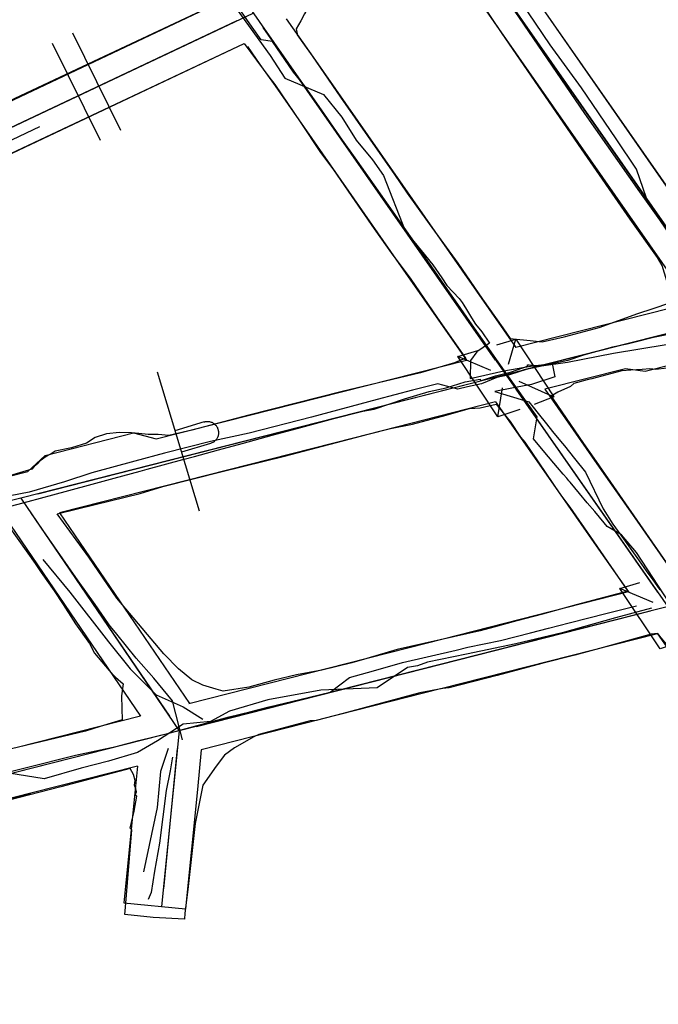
# Model space of a CAD drawing. Header units: inches. Extents: x 1 to 626000, y 0 to 7596230.
# Tile 39 of 68: x 620323 to 620395, y 7595391 to 7595503. Entities that reach past the tile are written whole.
import ezdxf

# ---------------------------------------------------------------- set-up
doc = ezdxf.new("R2010")
doc.units = ezdxf.units.IN
doc.header["$MEASUREMENT"] = 0

msp = doc.modelspace()

# ---------------------------------------------------------------- linework, layer by layer
for points in [[(620244.12, 7595696.75), (620590.57, 7595200.9)], [(620477.44, 7595362.83), (620297.65, 7595620.13)], [(620276.43, 7595607.73), (620570.49, 7595186.87)], [(620275.46, 7595602.51), (620277.02, 7595602.38), (620277.74, 7595601.37), (620279.53, 7595598.47), (620281.05, 7595596.39), (620285.18, 7595590.8), (620288.9, 7595585.13), (620293.69, 7595578.25), (620298.55, 7595571.17), (620301.81, 7595567.02), (620308.52, 7595557.39), (620312.44, 7595551.91), (620313.65, 7595550.08), (620315.69, 7595547.23), (620317.77, 7595544.27), (620323.32, 7595536.23), (620328.59, 7595528.49), (620334.13, 7595520.48), (620338.07, 7595514.61), (620340.46, 7595511.5), (620342.55, 7595508.73), (620345.29, 7595504.54), (620328.08, 7595496.46)], [(620402.17, 7595470.55), (620370.52, 7595515.84)], [(620378.78, 7595466.52), (620380.69, 7595466.34), (620382.08, 7595466.19), (620384.54, 7595466.76), (620388.54, 7595467.8), (620392.9, 7595469.4), (620394.63, 7595469.94), (620396.53, 7595470.59), (620396.58, 7595471.85), (620395.68, 7595474.81), (620395.15, 7595475.75), (620392.05, 7595480.07), (620386.51, 7595488.04), (620377.52, 7595501.13), (620373.71, 7595506.84), (620373.05, 7595507.7), (620369.79, 7595512.26), (620369.08, 7595512.77), (620367.94, 7595513.54), (620367.21, 7595513.01), (620365.85, 7595512.09), (620363.96, 7595510.62), (620362.98, 7595509.95)], [(620362.98, 7595509.95), (620361.92, 7595509.23), (620360.78, 7595508.32), (620360.31, 7595507.77), (620358.62, 7595506.35), (620358.82, 7595505.51), (620356.56, 7595504.76), (620355.53, 7595504.05), (620355.11, 7595503.33), (620354.69, 7595502.55), (620354.17, 7595501.64), (620354.27, 7595501.09)], [(620378.01, 7595509.86), (620397.59, 7595481.71)], [(620378.06, 7595509.76), (620404.07, 7595472.53)], [(620373.78, 7595506.47), (620398.44, 7595471.16)], [(620269.03, 7595468.51), (620345.29, 7595504.54)], [(620269.95, 7595465.96), (620349.3, 7595503.44)], [(620271.75, 7595466.81), (620347.49, 7595502.59)], [(620353.05, 7595502.78), (620354.47, 7595500.75)], [(620328.81, 7595501.18), (620334.25, 7595490.18)], [(620376.79, 7595464.1), (620350.44, 7595501.8)], [(620354.27, 7595501.09), (620354.29, 7595500.97), (620355.11, 7595499.79), (620356, 7595498.58), (620359.21, 7595493.92), (620365.34, 7595485.13), (620366.77, 7595483.02), (620369.25, 7595479.56), (620372.5, 7595475.1), (620375.29, 7595471.01), (620377.62, 7595467.76), (620378.45, 7595466.56), (620378.78, 7595466.52)], [(620354.47, 7595500.75), (620356.09, 7595498.43)], [(620326.5, 7595500.03), (620331.94, 7595489.03)], [(620330.42, 7595491.58), (620348.27, 7595499.97), (620351.09, 7595496.2), (620351.76, 7595495.35), (620354.62, 7595491.12), (620356.95, 7595487.63), (620358.39, 7595485.67), (620360.49, 7595482.65), (620363, 7595478.99), (620364.95, 7595476.28), (620367.18, 7595473.28), (620370.13, 7595468.96), (620373.38, 7595464.32)], [(620348.66, 7595499.64), (620350.07, 7595497.62)], [(620356.09, 7595498.43), (620369.89, 7595478.68)], [(620350.07, 7595497.62), (620351.78, 7595495.17)], [(620328.08, 7595496.46), (620302.32, 7595484.37), (620295.94, 7595481.1)], [(620351.78, 7595495.17), (620365.48, 7595475.56)], [(620298.33, 7595476.31), (620301.98, 7595478.2), (620330.42, 7595491.58)], [(620369.89, 7595478.68), (620379.08, 7595465.53)], [(620365.48, 7595475.56), (620373.48, 7595464.11)], [(620398.86, 7595470.56), (620379.08, 7595465.53)], [(620403.31, 7595468.91), (620322.95, 7595448.48)], [(620401.37, 7595468.42), (620379.87, 7595462.95)], [(620376.92, 7595465.83), (620379.08, 7595466.48), (620383.4, 7595459.93), (620381.17, 7595459.06)], [(620378.26, 7595463.63), (620379.08, 7595466.48)], [(620379.52, 7595458.51), (620377.05, 7595457.69), (620372.49, 7595464.51), (620374.77, 7595465.2)], [(620376.26, 7595462.92), (620372.49, 7595464.51)], [(620402.69, 7595465.09), (620393.72, 7595462.81)], [(620373.38, 7595464.32), (620372.12, 7595463.79), (620368.27, 7595462.68), (620359.39, 7595460.54), (620348.82, 7595457.85), (620342.35, 7595456.15), (620339.73, 7595455.56), (620338.52, 7595455.68), (620337.41, 7595455.69), (620336.33, 7595455.79), (620335.5, 7595455.88), (620334.16, 7595455.89), (620332.68, 7595455.74), (620331.39, 7595455.34), (620330.41, 7595454.69), (620328.7, 7595454.15), (620326.87, 7595453.77), (620326.51, 7595453.55), (620325.83, 7595453.2), (620325.15, 7595452.69), (620324.85, 7595452.36), (620324.47, 7595452.04), (620324.22, 7595451.74), (620321.4, 7595450.9)], [(620359.31, 7595460.51), (620373.49, 7595464.11)], [(620338.43, 7595462.77), (620343.16, 7595447.02)], [(620377.93, 7595462.46), (620377.93, 7595462.46)], [(620391.52, 7595463.13), (620382.38, 7595460.8)], [(620396.18, 7595463.2), (620394.95, 7595463.06), (620394.27, 7595463.1), (620393.38, 7595463.06), (620392.12, 7595462.95), (620391.1, 7595462.89), (620387.68, 7595462), (620387.15, 7595461.88), (620385.64, 7595461.47), (620385.29, 7595461.13), (620383.85, 7595460.49), (620383.08, 7595460.03), (620383.31, 7595459.69)], [(620393.72, 7595462.81), (620391.52, 7595463.13)], [(620324.89, 7595448.97), (620375.99, 7595461.97)], [(620379.43, 7595461.71), (620383.4, 7595459.93)], [(620338.32, 7595455.17), (620359.31, 7595460.51)], [(620377.05, 7595457.69), (620377.57, 7595460.98)], [(620379.08, 7595460.82), (620395.15, 7595437.81)], [(620382.38, 7595460.8), (620388.54, 7595451.99)], [(620391.79, 7595437.94), (620385.9, 7595436.39), (620382.09, 7595435.33), (620379.19, 7595434.56), (620376.6, 7595433.85), (620375.03, 7595433.44), (620365.62, 7595431.31), (620362.17, 7595430.28), (620360.47, 7595429.82), (620357.07, 7595428.96), (620354.2, 7595428.45), (620351.69, 7595427.82), (620348.81, 7595427.03), (620345.89, 7595426.6), (620345.12, 7595426.81), (620343.59, 7595427.27), (620342.33, 7595427.89), (620340.85, 7595429.14), (620339.18, 7595430.81), (620333.85, 7595437.14), (620330.68, 7595441.77), (620327.09, 7595446.7), (620331.37, 7595447.76), (620336.5, 7595449), (620339.06, 7595449.78), (620345.79, 7595451.48), (620352.87, 7595453.21), (620362.35, 7595455.71), (620364.85, 7595456.34), (620367.37, 7595456.83), (620371.18, 7595457.88), (620373.82, 7595458.62), (620375.02, 7595458.68), (620376.84, 7595459.11), (620377.95, 7595457.75)], [(620376.79, 7595459.38), (620360.67, 7595455.28)], [(620376.79, 7595459.38), (620384.09, 7595448.93)], [(620383.31, 7595459.69), (620386.73, 7595454.64), (620388.19, 7595452.63), (620396.13, 7595441.18), (620397.54, 7595439.18), (620397.67, 7595439.22)], [(620377.95, 7595457.75), (620378.44, 7595457.15), (620379.62, 7595455.37), (620380.09, 7595454.82), (620384.05, 7595448.94), (620385.21, 7595447.46), (620387.49, 7595444.13), (620391.79, 7595437.94)], [(620343.73, 7595457.11), (620340.43, 7595456.11)], [(620343.73, 7595457.11), (620343.82, 7595457.13), (620343.91, 7595457.15), (620343.99, 7595457.16), (620344.08, 7595457.16), (620344.17, 7595457.16), (620344.26, 7595457.15), (620344.35, 7595457.14), (620344.43, 7595457.12), (620344.52, 7595457.09), (620344.6, 7595457.06), (620344.68, 7595457.02), (620344.76, 7595456.97), (620344.84, 7595456.93), (620344.91, 7595456.87), (620344.97, 7595456.81), (620345.04, 7595456.75), (620345.09, 7595456.68), (620345.15, 7595456.61), (620345.19, 7595456.54), (620345.24, 7595456.46), (620345.27, 7595456.38), (620345.31, 7595456.29), (620345.33, 7595456.21), (620345.35, 7595456.12), (620345.37, 7595456.03), (620345.37, 7595455.95), (620345.37, 7595455.86), (620345.37, 7595455.77), (620345.36, 7595455.68), (620345.34, 7595455.59), (620345.32, 7595455.51), (620345.29, 7595455.42), (620345.25, 7595455.34), (620345.21, 7595455.26), (620345.17, 7595455.19), (620345.11, 7595455.11), (620345.06, 7595455.04), (620345, 7595454.98), (620344.93, 7595454.92), (620344.86, 7595454.86), (620344.79, 7595454.81), (620344.71, 7595454.77), (620344.63, 7595454.73), (620344.55, 7595454.69), (620344.47, 7595454.66)], [(620360.67, 7595455.28), (620327.35, 7595446.81)], [(620344.47, 7595454.66), (620341.16, 7595453.67)], [(620310.96, 7595448.22), (620323.77, 7595451.48)], [(620388.54, 7595451.99), (620392.57, 7595446.22)], [(620447.06, 7595449.08), (620340.92, 7595422.09)], [(620384.09, 7595448.93), (620388.19, 7595443.06)], [(620322.95, 7595448.48), (619750.06, 7595302.84)], [(620322.95, 7595448.48), (620340.92, 7595422.09)], [(620324.07, 7595446.83), (620339.8, 7595423.75)], [(620310.39, 7595442.46), (620317.1, 7595444.27), (620319.27, 7595444.86), (620321.54, 7595445.38), (620324.58, 7595441.06), (620325.25, 7595440.05), (620326.74, 7595437.95), (620327.76, 7595436.41), (620329.14, 7595434.23), (620330.76, 7595432.01), (620331.33, 7595430.9), (620332.99, 7595428.93), (620333.69, 7595428.17), (620334.55, 7595427.42), (620334.37, 7595426.06), (620334.4, 7595424.62), (620334.44, 7595423.33), (620331.95, 7595422.6), (620330.28, 7595422.07), (620316.8, 7595418.85)], [(620392.57, 7595446.22), (620397.44, 7595439.25)], [(620388.19, 7595443.06), (620391.85, 7595437.83)], [(620397.89, 7595432.22), (620395.42, 7595431.4), (620390.86, 7595438.22), (620393.14, 7595438.91)], [(620391.85, 7595437.83), (620369.08, 7595432.04)], [(620394.63, 7595436.64), (620390.86, 7595438.22)], [(620342.86, 7595422.59), (620394.36, 7595435.68)], [(620395.17, 7595433.1), (620395.17, 7595433.11), (620394.42, 7595433.05), (620388.96, 7595431.55), (620385.77, 7595430.69), (620382.02, 7595429.72), (620376.95, 7595428.37), (620371.5, 7595426.97), (620370.79, 7595426.91), (620368.21, 7595426.41), (620359.49, 7595424.05), (620356.44, 7595423.27), (620355.78, 7595423.23), (620351.23, 7595422.04), (620349.95, 7595421.68), (620349.36, 7595421.42), (620347.17, 7595420.17), (620346.05, 7595419.33), (620345.1, 7595418.08), (620343.59, 7595415.94), (620342.71, 7595411.59), (620341.9, 7595404.12), (620341.54, 7595401.42), (620341.5, 7595400.75), (620337.95, 7595400.93), (620334.75, 7595401.28), (620334.81, 7595402.12), (620335.06, 7595404.91), (620335.55, 7595410.87), (620335.37, 7595411.05), (620335.82, 7595413), (620336.1, 7595414.68), (620335.94, 7595414.81), (620336.06, 7595415.18), (620336, 7595415.54), (620335.83, 7595415.93), (620335.93, 7595416.45), (620335.75, 7595417.16), (620335.37, 7595417.84), (620327.5, 7595415.75), (620321.49, 7595414.2)], [(620369.05, 7595432.03), (620342.02, 7595425.16)], [(620395.15, 7595433.1), (620370.56, 7595426.84)], [(620395.15, 7595433.1), (620402.02, 7595423.27)], [(620395.17, 7595433.1), (620395.37, 7595432.82), (620396.68, 7595431.24), (620399.66, 7595426.8), (620402.07, 7595423.41), (620402.14, 7595423.45), (620405.88, 7595417.36), (620410.58, 7595410.41), (620410.94, 7595410.02), (620411.78, 7595408.74), (620412.31, 7595408.13), (620413.46, 7595406.51), (620417.12, 7595401.12), (620417.68, 7595400.33), (620417.69, 7595400.33), (620422.21, 7595394.08), (620422.49, 7595392.48), (620421.9, 7595390.74), (620416.47, 7595386.03), (620403.78, 7595375.38), (620401.93, 7595373.85)], [(620370.54, 7595426.84), (620343.42, 7595419.94)], [(620336.52, 7595423.76), (620322.56, 7595420.21)], [(620340.92, 7595422.09), (620263.1, 7595402.31)], [(620340.92, 7595422.09), (620338.92, 7595402.19)], [(620340.92, 7595422.09), (620340.92, 7595422.09)], [(620340.92, 7595422.09), (620340.92, 7595422.09)], [(620338.98, 7595421.6), (620277.02, 7595405.85)], [(620340.7, 7595420.1), (620339.12, 7595404.18)], [(620336.2, 7595418.11), (620324.08, 7595415.03)], [(620324.08, 7595415.03), (620308.39, 7595411.04)], [(620308.39, 7595411.04), (620324.08, 7595415.03)]]:
    msp.add_lwpolyline(points)
at = {"elevation": 0}
for points in [[(620325.72, 7595453.31), (620335.72, 7595455.85)], [(620335.72, 7595455.85), (620338.32, 7595455.17)], [(620323.77, 7595451.48), (620325.72, 7595453.31)]]:
    msp.add_lwpolyline(points, dxfattribs=at)
for points in [[(620340.51, 7595513.49, 220.75), (620351.24, 7595498.63, 220.13), (620352.88, 7595496.04, 219.84), (620357.29, 7595494.19, 219.07), (620359.34, 7595491.65, 218.29), (620360.96, 7595489.04, 217.67), (620362.84, 7595486.8, 216.9), (620364.07, 7595485.03, 216.5), (620366.52, 7595478.76, 215.39), (620369.67, 7595474.91, 214.47), (620370.67, 7595473.42, 214.13), (620371.24, 7595472.55, 213.92), (620372.65, 7595471.08, 213.63), (620373.01, 7595470.63, 213.44), (620373.18, 7595470.35, 213.31), (620373.47, 7595469.86, 213.18), (620374.06, 7595468.89, 213.03), (620374.49, 7595468.17, 212.87), (620375.23, 7595467.31, 212.69), (620376.08, 7595466.04, 212.01), (620374.65, 7595465.06, 211.88), (620373.95, 7595464.06, 211.86), (620373.9, 7595462.04, 211.77), (620377.7, 7595462.9, 211.95), (620380.75, 7595463.41, 211.88), (620383.21, 7595463.72, 212.03), (620383.49, 7595462.21, 212.02), (620380.87, 7595461.36, 211.79), (620378.8, 7595460.98, 211.77), (620376.69, 7595460.54, 211.79), (620380.56, 7595459.37, 211.35), (620381.03, 7595458.78, 211.25), (620381.6, 7595458.07, 211.11), (620382.57, 7595456.87, 210.88), (620383.25, 7595456.02, 210.85), (620384.15, 7595454.91, 210.79), (620384.58, 7595454.38, 210.87), (620385.72, 7595452.96, 210.67), (620386.99, 7595451.4, 210.35), (620388.99, 7595447.27, 209.52), (620390.09, 7595445.51, 209.28), (620391.29, 7595443.84, 209.02), (620392.78, 7595441.75, 208.75), (620393.85, 7595440.24, 208.56), (620394.6, 7595439.19, 208.43), (620395.4, 7595438.08, 208.31)], [(620396.42, 7595478.83, 215.31), (620393.9, 7595482.47, 215.96), (620392.74, 7595485.73, 216.6), (620390.44, 7595489.17, 217.29), (620386.53, 7595494.95, 218.36), (620382.98, 7595499.83, 219.61), (620375.43, 7595510.98, 221.72)], [(620401.09, 7595472.34, 218.07), (620399.53, 7595474.57, 218.74), (620396.75, 7595477.99, 219.36), (620395.41, 7595480.01, 219.59), (620393.15, 7595483.17, 219.97), (620386.88, 7595492.04, 221.69), (620375.26, 7595509.11, 225.32)], [(620396.44, 7595436.65, 214.39), (620392.77, 7595442.29, 214.66), (620391.07, 7595444.32, 214.94), (620389.44, 7595445.24, 215.09), (620389.08, 7595445.67, 215.19), (620388.02, 7595446.94, 215.33), (620387.17, 7595447.94, 215.41), (620386.3, 7595448.98, 215.46), (620385.23, 7595450.26, 215.56), (620385.09, 7595450.42, 216.06), (620384.84, 7595450.72, 216.7), (620384.46, 7595451.17, 216.84), (620383.81, 7595451.94, 217.05), (620382.38, 7595453.64, 217.33), (620381.09, 7595455.17, 217.55), (620381.48, 7595457.68, 217.7), (620378.07, 7595462.53, 218.31), (620373.88, 7595468.49, 218.95), (620372.5, 7595470.46, 219.29), (620371.33, 7595472.12, 219.65), (620369.54, 7595474.67, 220.1), (620366.42, 7595479.12, 220.73), (620365.17, 7595480.9, 221.08), (620363.02, 7595483.95, 221.44), (620360.85, 7595487.04, 221.91), (620359.44, 7595489.04, 222.22), (620357.05, 7595492.45, 222.74), (620356.32, 7595493.5, 223.02), (620355.18, 7595495.12, 223.29), (620353.87, 7595496.74, 223.66), (620351.48, 7595500.2, 224.03), (620350.21, 7595500.4, 224.08), (620349.18, 7595501.85, 224.19), (620347.96, 7595503.58, 224.28)], [(620270.86, 7595463.41, 0), (620348.27, 7595499.97, 0)], [(620260.15, 7595462.59, 213.19), (620261.53, 7595463.21, 213.15), (620264.32, 7595464.11, 213.4), (620268.57, 7595465.99, 213.68), (620269.83, 7595464.6, 214.01), (620276.31, 7595467.07, 214.27), (620277.27, 7595467.44, 214.47), (620280.96, 7595469.19, 214.61), (620285, 7595471.23, 215.04), (620294.06, 7595475.61, 215.67), (620310.42, 7595483.5, 216.87), (620318.87, 7595487.63, 217.18), (620325.1, 7595490.58, 217.95)], [(620397.37, 7595467.2, 212.91), (620394.69, 7595466.67, 212.67), (620392.61, 7595466.13, 212.45), (620391.71, 7595465.91, 212.44), (620390.03, 7595465.57, 212.42), (620386.76, 7595464.68, 212.3), (620384.97, 7595464.08, 212.2), (620380.23, 7595463.04, 211.9), (620378.36, 7595462.45, 211.83), (620376.94, 7595462.15, 211.81), (620375.2, 7595461.41, 211.8), (620373.61, 7595461.06, 211.75), (620372.51, 7595460.82, 211.71), (620370.23, 7595461.43, 211.72), (620367.35, 7595460.69, 211.57), (620363.34, 7595459.66, 211.18), (620355.9, 7595457.66, 210.96), (620348.86, 7595455.82, 210.76), (620344.47, 7595454.9, 210.43), (620339.23, 7595453.56, 210.31), (620335.87, 7595452.67, 210.29), (620331, 7595451.33, 210.25), (620327.93, 7595450.32, 210.18), (620323.9, 7595449.13, 209.92), (620320.56, 7595448.49, 209.66)], [(620320.48, 7595447.2, 214.7), (620323.79, 7595448.09, 214.72), (620326.6, 7595448.85, 214.83), (620330.63, 7595449.94, 215.02), (620333.56, 7595450.73, 215.11), (620336.48, 7595451.52, 215.2), (620337.3, 7595451.74, 215.23), (620341.31, 7595452.83, 215.31), (620342.63, 7595453.19, 215.38), (620345.37, 7595453.93, 215.53), (620348.04, 7595454.66, 215.64), (620351.46, 7595455.59, 215.76), (620354.7, 7595456.47, 216.03), (620358.44, 7595457.49, 216.05), (620361.72, 7595458.31, 216.17), (620363.01, 7595458.56, 216.28), (620366.47, 7595459.72, 216.39), (620369.27, 7595460.54, 216.61), (620371.16, 7595460.96, 216.9), (620373.35, 7595461.63, 217), (620375.03, 7595461.96, 216.96), (620375.03, 7595461.87, 217.82), (620375.17, 7595461.79, 218.38), (620376.78, 7595462.32, 218.37), (620378.59, 7595462.79, 218.35), (620380.38, 7595463.41, 218.36), (620380.41, 7595463.57, 217.51), (620380.57, 7595463.57, 217.46), (620381.98, 7595463.46, 217.47), (620384.95, 7595463.89, 217.78), (620390.15, 7595464.91, 218.04), (620396.11, 7595465.87, 218.29)], [(620327.35, 7595446.81, 0), (620342.09, 7595425.18, 0)], [(620321.78, 7595445.4, 0), (620336.52, 7595423.76, 0)], [(620341.28, 7595421.07, 210.7), (620340.14, 7595425.5, 210.45), (620338.04, 7595428.06, 210.84), (620336.03, 7595430.33, 211.25), (620333.83, 7595433.05, 211.85), (620333.12, 7595433.93, 211.88), (620332.91, 7595434.23, 211.88), (620331.38, 7595436.43, 212.25), (620329.46, 7595439.11, 212.66), (620328.33, 7595440.72, 212.87), (620326.17, 7595443.83, 213.37), (620325.67, 7595444.53, 213.5)], [(620325.45, 7595441.52, 209.77), (620328.5, 7595437.82, 209.02), (620332.9, 7595432.18, 207.95), (620335.34, 7595429.14, 207.17), (620338.29, 7595426.19, 206.85), (620341.38, 7595424.82, 206.67), (620343.6, 7595423.42, 206.57)], [(620394.47, 7595435.98, 207.99), (620390.38, 7595434.92, 207.86), (620384.34, 7595433.21, 207.84), (620379.07, 7595431.97, 207.85), (620373.5, 7595430.79, 207.9), (620369.06, 7595429.86, 208.04), (620367.94, 7595429.46, 208.12), (620366.8, 7595429.27, 208.01), (620363.37, 7595426.97, 207.94), (620356.97, 7595426.72, 207.19), (620350.97, 7595425.62, 206.59), (620346.61, 7595424.34, 206.53), (620344.45, 7595423.17, 206.41), (620341.37, 7595422.85, 206.18), (620338.46, 7595420.96, 205.96), (620336.18, 7595419.66, 206.8), (620332.89, 7595418.67, 206.55), (620329.8, 7595417.88, 206.57), (620325.62, 7595416.67, 206.3), (620319.67, 7595417.61, 205.72), (620312.5, 7595416, 205.33), (620302.3, 7595413.5, 205.15), (620292.72, 7595411.3, 204.95)], [(620320.12, 7595417.08, 209.51), (620323.45, 7595417.92, 209.93), (620329.16, 7595419.35, 210.25), (620333.77, 7595420.33, 210.37), (620336.32, 7595421, 210.56), (620339.88, 7595421.88, 210.63), (620346.57, 7595423.69, 211.09), (620348.93, 7595424.26, 211.11), (620351.12, 7595424.8, 211.22), (620354.59, 7595425.65, 211.27), (620358.03, 7595426.49, 211.45), (620360.21, 7595428.15, 211.53), (620362.95, 7595428.9, 211.71), (620366.23, 7595429.85, 211.77), (620372.3, 7595431.23, 211.56), (620373.65, 7595431.57, 211.65), (620377.35, 7595432.33, 211.47), (620380.73, 7595433.19, 211.35), (620382.77, 7595433.72, 211.49), (620385.13, 7595434.34, 211.69), (620389.42, 7595435.42, 211.89), (620392.75, 7595436.26, 212.15)], [(620339.65, 7595420.09, 205.92), (620338.8, 7595417.47, 205.88), (620338.42, 7595413.41, 205.77), (620336.88, 7595406.1, 204.88)], [(620343.42, 7595419.94, 0), (620342.97, 7595415.45, 0)], [(620340.15, 7595419.1, 210.68), (620340.12, 7595418.94, 210.3), (620339.89, 7595417.55, 209.99), (620339.45, 7595415.33, 209.59), (620338.69, 7595409.37, 209.19), (620338.13, 7595406.18, 208.75), (620337.72, 7595403.79, 208.3), (620337.41, 7595403, 208.05)], [(620336.2, 7595418.11, 0), (620334.64, 7595402.62, 0)], [(620342.97, 7595415.45, 0), (620341.61, 7595401.92, 0)], [(620334.64, 7595402.62, 0), (620341.61, 7595401.92, 0)]]:
    msp.add_polyline3d(points)

doc.saveas('drawing.dxf')
